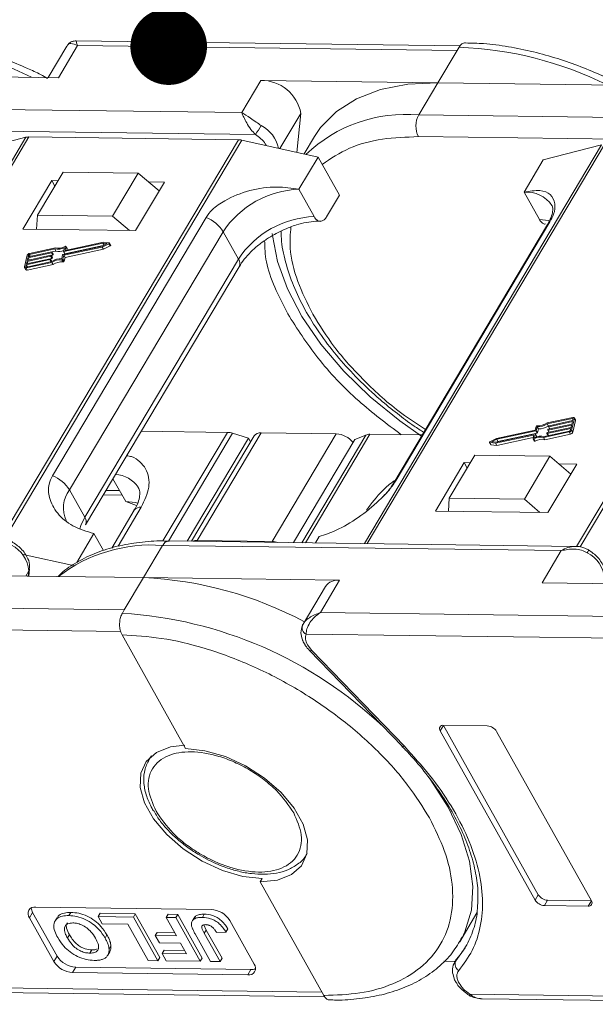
# Model space of a CAD drawing. Header units: millimetres. Extents: x 3117 to 4040, y -135 to 518.
# Tile 36 of 38: x 3836 to 3873, y 332 to 396. Entities that reach past the tile are written whole.
import ezdxf

# ---------------------------------------------------------------- set-up
doc = ezdxf.new("R2010")
doc.units = ezdxf.units.MM
doc.styles.get("Standard").update_dxf_attribs({"font": '仿宋_GB2312.ttf', "width": 0.8})
doc.dimstyles.new('ISO-25.1', dxfattribs={"dimtxt": 6, "dimasz": 5, "dimexe": 3.5, "dimexo": 0.625, "dimgap": 1.5, "dimtad": 1, "dimtoh": 1, "dimdsep": 46, "dimtxsty": 'Standard', "dimcen": 2.5, "dimadec": 0, "dimazin": 0, "dimtfac": 1, "dimtmove": 0, "dimatfit": 3, "dimfxl": 0, "dimarcsym": 0})

msp = doc.modelspace()

# ---------------------------------------------------------------- linework, layer by layer
at = {"color": 7, "linetype": 'Continuous', "lineweight": 15}
for p, q in [((3838.773, 394.388), (3837.555, 392.342)), ((3838.231, 392.333), (3839.484, 394.438)), ((3864.425, 394.402), (3839.371, 394.732)), ((3839.484, 394.438), (3864.24, 394.111)), ((3864.366, 394.322), (3864.24, 394.111)), ((3864.24, 394.111), (3862.988, 392.006)), ((3825.433, 392.502), (3838.231, 392.333)), ((3851.44, 392.159), (3850.187, 390.054)), ((3862.988, 392.006), (3851.44, 392.159)), ((3861.735, 389.902), (3862.988, 392.006)), ((3862.988, 392.006), (3875.786, 391.838)), ((3850.187, 390.054), (3824.18, 390.397)), ((3852.685, 387.709), (3854.05, 390.003)), ((3854.05, 390.003), (3853.79, 387.464)), ((3887.741, 389.559), (3861.735, 389.902)), ((3836.107, 388.447), (3820.636, 362.452)), ((3820.822, 362.449), (3836.308, 388.469)), ((3851.081, 388.628), (3824.162, 388.983)), ((3832.307, 387.461), (3836.107, 388.447)), ((3836.308, 388.469), (3849.968, 388.289)), ((3854.93, 388.488), (3854.259, 387.361)), ((3888.635, 388.132), (3861.716, 388.487)), ((3849.968, 388.289), (3834.479, 362.264)), ((3834.71, 362.241), (3850.197, 388.261)), ((3850.197, 388.261), (3855.166, 387.159)), ((3873.662, 387.951), (3858.19, 361.957)), ((3858.376, 361.954), (3873.863, 387.974)), ((3869.862, 386.966), (3873.662, 387.951)), ((3887.523, 387.794), (3872.033, 361.769)), ((3872.265, 361.745), (3887.752, 387.766)), ((3855.166, 387.159), (3853.913, 385.055)), ((3855.166, 387.159), (3856.562, 384.666)), ((3868.609, 384.861), (3869.862, 386.966)), ((3838.536, 386.177), (3836.866, 383.37)), ((3843.435, 386.112), (3838.536, 386.177)), ((3841.764, 383.306), (3843.435, 386.112)), ((3843.435, 386.112), (3844.798, 384.947)), ((3837.794, 385.621), (3835.915, 382.464)), ((3838.202, 385.615), (3837.794, 385.621)), ((3837.794, 385.621), (3837.993, 385.265)), ((3843.263, 382.367), (3845.142, 385.524)), ((3845.142, 385.524), (3844.107, 385.538)), ((3854.911, 383.273), (3853.913, 385.055)), ((3855.727, 383.262), (3856.562, 384.666)), ((3868.609, 384.861), (3869.606, 383.08)), ((3836.866, 383.37), (3836.811, 382.452)), ((3841.764, 383.306), (3836.866, 383.37)), ((3842.857, 382.372), (3841.764, 383.306)), ((3847.859, 383.22), (3837.837, 366.381)), ((3870.14, 382.762), (3860.117, 365.924)), ((3860.269, 366.086), (3870.291, 382.924)), ((3835.915, 382.464), (3843.263, 382.367)), ((3838.955, 365.453), (3848.978, 382.291)), ((3849.975, 380.51), (3848.978, 382.291)), ((3838.532, 380.802), (3841.086, 381.351)), ((3841.132, 381.541), (3838.577, 380.992)), ((3838.657, 380.85), (3841.16, 381.388)), ((3841.164, 381.608), (3838.677, 381.074)), ((3841.086, 381.351), (3841.408, 381.511)), ((3841.088, 381.292), (3841.526, 381.508)), ((3841.408, 381.511), (3841.132, 381.541)), ((3841.205, 381.41), (3841.132, 381.541)), ((3841.54, 381.567), (3841.164, 381.608)), ((3841.168, 381.149), (3841.606, 381.366)), ((3841.526, 381.508), (3841.606, 381.366)), ((3841.638, 381.414), (3841.558, 381.557)), ((3836.199, 380.752), (3836.017, 379.991)), ((3836.201, 380.421), (3837.738, 380.752)), ((3837.776, 380.91), (3836.239, 380.58)), ((3836.254, 380.643), (3837.791, 380.973)), ((3836.284, 380.77), (3836.254, 380.643)), ((3836.344, 380.663), (3836.284, 380.77)), ((3837.989, 381.166), (3836.334, 380.811)), ((3836.334, 380.811), (3836.409, 380.677)), ((3838.031, 381.235), (3836.349, 380.874)), ((3837.755, 380.74), (3837.748, 380.709)), ((3837.827, 380.566), (3837.748, 380.709)), ((3837.834, 380.605), (3837.754, 380.747)), ((3837.755, 380.746), (3837.855, 380.768)), ((3837.835, 380.598), (3837.755, 380.74)), ((3837.855, 380.768), (3837.776, 380.91)), ((3837.808, 380.962), (3837.801, 380.931)), ((3837.88, 380.788), (3837.801, 380.931)), ((3837.808, 380.968), (3838.069, 381.024)), ((3837.887, 380.827), (3837.808, 380.969)), ((3837.888, 380.82), (3837.808, 380.962)), ((3837.88, 380.788), (3837.888, 380.82)), ((3838.069, 381.024), (3837.989, 381.166)), ((3838.448, 380.537), (3838.507, 380.782)), ((3838.521, 380.507), (3838.58, 380.753)), ((3838.56, 381.004), (3838.619, 381.248)), ((3838.561, 380.997), (3838.64, 380.854)), ((3838.657, 380.85), (3838.577, 380.992)), ((3838.58, 380.753), (3841.088, 381.292)), ((3838.66, 380.61), (3838.58, 380.753)), ((3838.715, 381.314), (3838.66, 381.085)), ((3838.66, 380.61), (3841.168, 381.149)), ((3838.666, 381.074), (3838.66, 381.085)), ((3838.793, 381.186), (3838.713, 381.328)), ((3838.715, 381.314), (3838.795, 381.172)), ((3838.776, 381.095), (3838.795, 381.172)), ((3841.168, 381.149), (3841.088, 381.292)), ((3836.132, 380.136), (3836.102, 380.01)), ((3836.122, 379.924), (3837.803, 380.285)), ((3837.669, 380.467), (3836.132, 380.136)), ((3836.207, 380.002), (3836.132, 380.136)), ((3836.137, 379.987), (3837.792, 380.343)), ((3836.148, 380.2), (3837.685, 380.53)), ((3836.186, 380.358), (3836.148, 380.2)), ((3837.723, 380.688), (3836.186, 380.358)), ((3836.261, 380.224), (3836.186, 380.358)), ((3836.239, 380.58), (3836.201, 380.421)), ((3836.201, 379.781), (3837.883, 380.143)), ((3836.314, 380.446), (3836.239, 380.58)), ((3837.744, 380.333), (3837.669, 380.467)), ((3837.702, 380.519), (3837.694, 380.487)), ((3837.774, 380.345), (3837.694, 380.487)), ((3837.781, 380.383), (3837.701, 380.526)), ((3837.702, 380.524), (3837.802, 380.546)), ((3837.782, 380.376), (3837.702, 380.519)), ((3837.802, 380.546), (3837.723, 380.688)), ((3837.774, 380.345), (3837.782, 380.376)), ((3837.883, 380.143), (3837.803, 380.285)), ((3837.827, 380.566), (3837.835, 380.598)), ((3838.454, 380.466), (3838.534, 380.323)), ((3838.601, 380.365), (3838.521, 380.507)), ((3838.601, 380.365), (3838.66, 380.61)), ((3849.975, 380.51), (3839.953, 363.671)), ((3836.021, 379.95), (3836.101, 379.807)), ((3836.102, 380.01), (3836.114, 379.987)), ((3836.201, 379.781), (3836.122, 379.924)), ((3839.995, 363.171), (3850.018, 380.009)), ((3871.788, 370.182), (3870.106, 369.821)), ((3871.773, 370.119), (3870.118, 369.763)), ((3871.762, 369.906), (3870.225, 369.576)), ((3870.24, 369.639), (3871.777, 369.97)), ((3871.71, 369.354), (3871.893, 370.115)), ((3871.724, 369.748), (3871.762, 369.906)), ((3871.801, 370.069), (3871.773, 370.119)), ((3871.777, 369.97), (3871.808, 370.096)), ((3871.79, 369.212), (3871.972, 369.972)), ((3871.968, 370.014), (3871.888, 370.156)), ((3871.893, 370.115), (3871.972, 369.972)), ((3843.63, 369.277), (3849.261, 369.203)), ((3849.261, 369.203), (3845.048, 362.125)), ((3845.405, 362.112), (3849.592, 369.148)), ((3847.283, 362.158), (3851.459, 369.174)), ((3850.638, 368.831), (3849.592, 369.148)), ((3851.459, 369.174), (3856.357, 369.109)), ((3869.33, 369.353), (3866.821, 368.814)), ((3869.378, 369.304), (3866.823, 368.755)), ((3866.903, 368.612), (3869.458, 369.161)), ((3869.388, 369.598), (3869.33, 369.353)), ((3869.458, 369.161), (3869.378, 369.304)), ((3869.462, 369.569), (3869.403, 369.324)), ((3869.483, 369.182), (3869.403, 369.324)), ((3869.541, 369.427), (3869.462, 369.569)), ((3869.483, 369.182), (3869.541, 369.427)), ((3869.879, 368.87), (3871.56, 369.232)), ((3869.92, 368.94), (3871.575, 369.295)), ((3870.101, 369.144), (3870.109, 369.175)), ((3870.198, 369.621), (3870.118, 369.763)), ((3871.656, 369.463), (3870.119, 369.132)), ((3870.134, 369.196), (3871.671, 369.526)), ((3870.155, 369.365), (3870.162, 369.397)), ((3870.155, 369.359), (3870.234, 369.217)), ((3871.709, 369.685), (3870.172, 369.354)), ((3870.247, 369.22), (3870.172, 369.354)), ((3870.187, 369.418), (3871.724, 369.748)), ((3870.198, 369.621), (3870.218, 369.625)), ((3870.208, 369.587), (3870.215, 369.619)), ((3870.208, 369.58), (3870.287, 369.439)), ((3870.3, 369.442), (3870.225, 369.576)), ((3871.56, 369.232), (3871.64, 369.089)), ((3871.625, 369.336), (3871.656, 369.463)), ((3871.671, 369.526), (3871.709, 369.685)), ((3871.79, 369.212), (3871.71, 369.354)), ((3850.638, 368.831), (3846.637, 362.109)), ((3850.998, 368.973), (3846.911, 362.105)), ((3850.772, 368.592), (3850.638, 368.831)), ((3856.357, 369.109), (3852.181, 362.093)), ((3853.576, 362.018), (3857.577, 368.74)), ((3858.281, 369.033), (3854.101, 362.011)), ((3854.346, 362.007), (3858.555, 369.08)), ((3858.281, 369.033), (3857.577, 368.74)), ((3858.555, 369.08), (3861.969, 369.035)), ((3866.352, 368.549), (3866.432, 368.407)), ((3866.369, 368.539), (3866.745, 368.498)), ((3866.449, 368.397), (3866.369, 368.539)), ((3866.821, 368.814), (3866.383, 368.598)), ((3866.823, 368.755), (3866.501, 368.595)), ((3866.501, 368.595), (3866.778, 368.565)), ((3866.745, 368.498), (3869.232, 369.032)), ((3866.778, 368.565), (3869.332, 369.114)), ((3866.903, 368.612), (3866.823, 368.755)), ((3866.825, 368.355), (3869.213, 368.868)), ((3866.829, 368.576), (3866.903, 368.612)), ((3869.195, 368.792), (3869.25, 369.021)), ((3869.196, 368.778), (3869.276, 368.635)), ((3869.246, 369.007), (3869.232, 369.032)), ((3869.328, 368.634), (3869.249, 368.776)), ((3869.35, 369.102), (3869.291, 368.857)), ((3869.429, 368.967), (3869.349, 369.109)), ((3869.43, 368.96), (3869.35, 369.102)), ((3869.417, 368.908), (3869.43, 368.96)), ((3869.958, 368.728), (3869.879, 368.87)), ((3869.958, 368.728), (3871.64, 369.089)), ((3870.102, 369.137), (3870.181, 368.996)), ((3870.194, 368.998), (3870.119, 369.132)), ((3866.449, 368.397), (3866.825, 368.355)), ((3866.825, 368.355), (3866.745, 368.498)), ((3864.7, 367.235), (3862.821, 364.077)), ((3865.401, 367.721), (3863.73, 364.914)), ((3865.108, 367.229), (3864.7, 367.235)), ((3864.7, 367.235), (3864.899, 366.879)), ((3870.299, 367.656), (3865.401, 367.721)), ((3868.629, 364.85), (3870.299, 367.656)), ((3870.299, 367.656), (3871.662, 366.49)), ((3870.169, 363.981), (3872.048, 367.138)), ((3872.048, 367.138), (3870.887, 367.153)), ((3841.788, 366.183), (3842.622, 364.694)), ((3838.955, 365.453), (3839.953, 363.671)), ((3841.333, 365.418), (3842.223, 365.406)), ((3841.16, 365.127), (3842.388, 365.111)), ((3842.622, 364.694), (3843.33, 364.44)), ((3863.679, 364.066), (3863.73, 364.914)), ((3863.73, 364.914), (3868.629, 364.85)), ((3869.637, 363.988), (3868.629, 364.85)), ((3843.177, 364.126), (3841.712, 361.665)), ((3842.124, 361.786), (3843.637, 364.327)), ((3862.821, 364.077), (3870.169, 363.981)), ((3839.433, 360.726), (3840.551, 362.603)), ((3840.551, 362.603), (3841.17, 361.496)), ((3871.975, 361.775), (3845.443, 362.125)), ((3852.181, 362.093), (3847.283, 362.158)), ((3855.001, 361.999), (3855.246, 362.409)), ((3843.778, 359.733), (3845.031, 361.837)), ((3845.031, 361.837), (3871.038, 361.494)), ((3871.038, 361.494), (3869.785, 359.39)), ((3835.925, 361.246), (3839.298, 360.498)), ((3836.094, 359.834), (3836.303, 360.184)), ((3836.303, 360.184), (3836.266, 359.832)), ((3836.297, 359.831), (3836.347, 360.316)), ((3832.23, 359.885), (3843.778, 359.733)), ((3843.778, 359.733), (3842.526, 357.628)), ((3856.577, 359.564), (3843.778, 359.733)), ((3855.324, 357.459), (3856.577, 359.564)), ((3855.656, 359.162), (3854.193, 356.705)), ((3869.785, 359.39), (3881.333, 359.237)), ((3842.526, 357.628), (3817.769, 357.954)), ((3842.526, 357.628), (3842.4, 357.417)), ((3880.08, 357.133), (3855.324, 357.459)), ((3816.838, 356.552), (3842.295, 356.216)), ((3854.213, 356.737), (3854.117, 356.489)), ((3842.382, 356.003), (3846.53, 348.593)), ((3854.392, 356.057), (3879.85, 355.721)), ((3854.754, 354.986), (3854.479, 355.349)), ((3854.604, 354.989), (3860.649, 348.739)), ((3860.799, 348.735), (3854.754, 354.986)), ((3863.142, 349.753), (3863.35, 350.104)), ((3866.208, 350.066), (3863.35, 350.104)), ((3863.35, 350.104), (3869.533, 339.061)), ((3863.142, 349.753), (3869.324, 338.71)), ((3872.998, 338.661), (3866.815, 349.705)), ((3860.637, 348.734), (3860.778, 348.593)), ((3844.257, 348.072), (3844.141, 347.877)), ((3844.182, 347.942), (3844.308, 348.116)), ((3844.141, 347.877), (3844.182, 347.942)), ((3854.453, 341.74), (3854.404, 341.661)), ((3851.522, 340.111), (3851.396, 339.901)), ((3851.396, 339.901), (3855.545, 332.491)), ((3869.324, 338.71), (3869.533, 339.061)), ((3869.932, 338.348), (3870.141, 338.699)), ((3869.932, 338.348), (3872.789, 338.31)), ((3870.141, 338.699), (3872.998, 338.661)), ((3872.789, 338.31), (3872.998, 338.661)), ((3836.341, 337.553), (3836.55, 337.904)), ((3836.55, 337.904), (3838.145, 335.054)), ((3848.188, 338.104), (3836.758, 338.255)), ((3839.037, 337.908), (3838.911, 337.697)), ((3840.82, 337.636), (3840.946, 337.846)), ((3840.946, 337.846), (3843.248, 337.816)), ((3843.248, 337.816), (3843.123, 337.605)), ((3843.248, 337.816), (3844.844, 334.966)), ((3845.258, 337.577), (3845.384, 337.788)), ((3845.384, 337.788), (3846.012, 337.78)), ((3846.012, 337.78), (3845.886, 337.569)), ((3846.012, 337.78), (3847.607, 334.93)), ((3847.746, 337.793), (3847.62, 337.582)), ((3864.419, 335.998), (3865.535, 337.873)), ((3836.341, 337.553), (3837.936, 334.704)), ((3838.141, 337.558), (3838.016, 337.347)), ((3840.82, 337.636), (3841.086, 337.161)), ((3843.123, 337.605), (3840.82, 337.636)), ((3841.086, 337.161), (3842.761, 337.139)), ((3842.761, 337.139), (3844.091, 334.764)), ((3844.719, 334.756), (3843.123, 337.605)), ((3845.258, 337.577), (3845.933, 336.372)), ((3845.886, 337.569), (3845.258, 337.577)), ((3847.482, 334.719), (3845.886, 337.569)), ((3847.127, 337.614), (3847.001, 337.404)), ((3847.721, 337.095), (3847.872, 336.757)), ((3850.999, 334.531), (3849.403, 337.381)), ((3838.944, 336.449), (3838.819, 336.238)), ((3841.274, 336.232), (3841.399, 336.443)), ((3844.552, 336.39), (3844.677, 336.6)), ((3844.677, 336.6), (3845.814, 336.585)), ((3847.146, 336.507), (3848.152, 334.71)), ((3847.747, 336.547), (3847.872, 336.757)), ((3848.78, 334.702), (3847.747, 336.547)), ((3847.872, 336.757), (3848.905, 334.912)), ((3848.553, 336.591), (3849.161, 336.619)), ((3849.161, 336.619), (3849.286, 336.83)), ((3844.552, 336.39), (3844.818, 335.915)), ((3845.933, 336.372), (3844.552, 336.39)), ((3844.818, 335.915), (3846.199, 335.897)), ((3846.199, 335.897), (3846.588, 335.202)), ((3864.563, 336.255), (3864.419, 335.998)), ((3840.283, 335.249), (3840.408, 335.46)), ((3841.449, 335.12), (3841.574, 335.33)), ((3841.659, 335.72), (3841.533, 335.51)), ((3844.997, 335.223), (3845.122, 335.434)), ((3844.997, 335.223), (3845.263, 334.748)), ((3846.588, 335.202), (3844.997, 335.223)), ((3845.122, 335.434), (3846.468, 335.416)), ((3864.765, 335.602), (3864.148, 334.747)), ((3837.936, 334.704), (3838.145, 335.054)), ((3844.091, 334.764), (3844.719, 334.756)), ((3844.719, 334.756), (3844.844, 334.966)), ((3845.263, 334.748), (3847.482, 334.719)), ((3847.482, 334.719), (3847.607, 334.93)), ((3848.152, 334.71), (3848.78, 334.702)), ((3848.905, 334.912), (3848.78, 334.702)), ((3863.381, 334.721), (3864.115, 334.711)), ((3864.219, 334.885), (3864.08, 334.652)), ((3864.08, 334.652), (3864.148, 334.747)), ((3864.148, 334.747), (3864.277, 334.963)), ((3839.152, 333.98), (3839.36, 334.331)), ((3839.152, 333.98), (3850.581, 333.83)), ((3839.36, 334.331), (3850.79, 334.18)), ((3850.581, 333.83), (3850.79, 334.18)), ((3855.425, 332.705), (3827.521, 333.073)), ((3828.313, 332.769), (3855.609, 332.409)), ((3892.98, 332.21), (3865.076, 332.578)), ((3865.015, 332.507), (3865.016, 332.507)), ((3865.868, 332.274), (3893.164, 331.914))]:
    msp.add_line(p, q, dxfattribs=at)
at = {"color": 7, "linetype": 'Continuous', "lineweight": 15, "flags": 128}
for points in [[(3862.988, 392.006), (3861.025, 391.906), (3859.245, 391.554), (3857.683, 390.958), (3856.372, 390.129), (3855.337, 389.084), (3854.93, 388.488)], [(3870.274, 383.003), (3870.211, 383.017), (3869.606, 383.08)], [(3870.291, 382.924), (3870.204, 382.848), (3870.14, 382.762)], [(3861.919, 368.951), (3860.498, 369.951), (3858.573, 371.52), (3856.845, 373.2), (3855.349, 374.957), (3854.114, 376.756), (3853.165, 378.562), (3852.52, 380.338), (3852.193, 382.05), (3852.182, 382.168)], [(3841.54, 381.567), (3841.55, 381.564), (3841.556, 381.559), (3841.56, 381.552), (3841.559, 381.543), (3841.555, 381.534), (3841.548, 381.524), (3841.538, 381.515), (3841.526, 381.508)], [(3841.606, 381.366), (3841.618, 381.373), (3841.628, 381.382), (3841.635, 381.391), (3841.639, 381.401), (3841.639, 381.409), (3841.638, 381.414)], [(3837.738, 380.752), (3837.742, 380.752), (3837.746, 380.752), (3837.749, 380.752), (3837.752, 380.75), (3837.754, 380.748), (3837.755, 380.746), (3837.755, 380.743), (3837.755, 380.74)], [(3837.791, 380.973), (3837.795, 380.974), (3837.799, 380.974), (3837.802, 380.973), (3837.805, 380.972), (3837.807, 380.97), (3837.808, 380.968), (3837.809, 380.965), (3837.808, 380.962)], [(3838.577, 380.992), (3838.573, 380.992), (3838.569, 380.992), (3838.566, 380.992), (3838.563, 380.994), (3838.561, 380.996), (3838.56, 380.998), (3838.56, 381.001), (3838.56, 381.004)], [(3838.66, 381.085), (3838.66, 381.082), (3838.66, 381.079), (3838.661, 381.077), (3838.663, 381.075), (3838.666, 381.074), (3838.669, 381.073), (3838.673, 381.073), (3838.677, 381.074)], [(3838.661, 381.33), (3838.672, 381.335), (3838.683, 381.337), (3838.693, 381.338), (3838.702, 381.337), (3838.709, 381.334), (3838.713, 381.329), (3838.715, 381.322), (3838.715, 381.314)], [(3838.795, 381.172), (3838.795, 381.179), (3838.793, 381.186)], [(3837.685, 380.53), (3837.689, 380.531), (3837.692, 380.531), (3837.696, 380.53), (3837.698, 380.529), (3837.7, 380.527), (3837.702, 380.524), (3837.702, 380.522), (3837.702, 380.519)], [(3837.771, 380.338), (3837.773, 380.341), (3837.774, 380.345)], [(3836.122, 379.924), (3836.097, 379.92), (3836.075, 379.92), (3836.055, 379.924), (3836.038, 379.932), (3836.026, 379.943), (3836.018, 379.957), (3836.015, 379.973), (3836.017, 379.991)], [(3836.102, 380.01), (3836.101, 380.004), (3836.102, 379.998), (3836.105, 379.993), (3836.109, 379.99), (3836.114, 379.987), (3836.121, 379.986), (3836.129, 379.986), (3836.137, 379.987)], [(3871.808, 370.096), (3871.808, 370.102), (3871.807, 370.108), (3871.805, 370.112), (3871.801, 370.116), (3871.795, 370.119), (3871.789, 370.12), (3871.781, 370.12), (3871.773, 370.119)], [(3871.788, 370.182), (3871.813, 370.186), (3871.835, 370.186), (3871.855, 370.181), (3871.871, 370.174), (3871.884, 370.163), (3871.892, 370.149), (3871.895, 370.133), (3871.893, 370.115)], [(3870.172, 369.354), (3870.168, 369.354), (3870.164, 369.354), (3870.161, 369.354), (3870.158, 369.356), (3870.156, 369.357), (3870.155, 369.36), (3870.154, 369.362), (3870.155, 369.365)], [(3870.225, 369.576), (3870.221, 369.575), (3870.217, 369.575), (3870.214, 369.576), (3870.211, 369.577), (3870.209, 369.579), (3870.208, 369.582), (3870.207, 369.584), (3870.208, 369.587)], [(3866.369, 368.539), (3866.36, 368.542), (3866.353, 368.547), (3866.35, 368.554), (3866.35, 368.563), (3866.354, 368.572), (3866.362, 368.582), (3866.371, 368.59), (3866.383, 368.598)], [(3869.249, 368.776), (3869.238, 368.771), (3869.227, 368.769), (3869.217, 368.768), (3869.208, 368.769), (3869.201, 368.772), (3869.196, 368.777), (3869.194, 368.784), (3869.195, 368.792)], [(3869.25, 369.021), (3869.25, 369.024), (3869.25, 369.026), (3869.248, 369.029), (3869.246, 369.031), (3869.244, 369.032), (3869.24, 369.033), (3869.236, 369.033), (3869.232, 369.032)], [(3869.276, 368.635), (3869.276, 368.635), (3869.281, 368.63), (3869.288, 368.627), (3869.297, 368.625), (3869.307, 368.626), (3869.318, 368.629), (3869.328, 368.634)], [(3869.332, 369.114), (3869.336, 369.114), (3869.34, 369.114), (3869.344, 369.114), (3869.346, 369.112), (3869.348, 369.11), (3869.35, 369.108), (3869.35, 369.105), (3869.35, 369.102)], [(3870.119, 369.132), (3870.115, 369.132), (3870.111, 369.132), (3870.108, 369.133), (3870.105, 369.134), (3870.103, 369.136), (3870.102, 369.138), (3870.101, 369.141), (3870.101, 369.144)], [(3843.409, 364.588), (3843.227, 364.632), (3842.622, 364.694)], [(3839.953, 363.671), (3839.689, 363.123), (3839.624, 362.917)], [(3872.729, 361.354), (3872.767, 361.418), (3872.796, 361.471), (3872.817, 361.51), (3872.827, 361.534), (3872.827, 361.542), (3872.826, 361.542)], [(3836.347, 360.316), (3836.335, 360.256), (3836.303, 360.184)], [(3854.604, 354.989), (3854.614, 354.98), (3854.649, 354.968), (3854.697, 354.97), (3854.754, 354.986)], [(3851.522, 340.111), (3850.259, 340.253), (3848.929, 340.64), (3847.607, 341.248), (3846.372, 342.043), (3845.295, 342.978), (3844.438, 343.999), (3843.851, 345.047), (3843.569, 346.06), (3843.608, 346.981), (3843.965, 347.754), (3844.62, 348.336), (3845.534, 348.693), (3846.487, 348.804)], [(3860.649, 348.739), (3860.659, 348.73), (3860.694, 348.718), (3860.741, 348.72), (3860.799, 348.735)], [(3846.53, 348.593), (3847.792, 348.451), (3849.123, 348.065), (3850.444, 347.457), (3851.679, 346.662), (3852.757, 345.727), (3853.614, 344.706), (3854.2, 343.658), (3854.482, 342.645), (3854.444, 341.724), (3854.087, 340.95), (3853.432, 340.368), (3852.517, 340.012), (3851.396, 339.901)], [(3862.354, 346.775), (3862.529, 346.537), (3863.668, 344.76), (3864.516, 342.988), (3865.056, 341.255), (3865.276, 339.598), (3865.174, 338.049), (3864.749, 336.641), (3864.563, 336.255)]]:
    msp.add_lwpolyline(points, dxfattribs=at)
at = {"color": 7, "linetype": 'Continuous', "lineweight": 15}
for centre, radius, start, end in [((3825.872, 370.915), 23.921, 63.68222, 87.74889), ((3863.426, 370.42), 23.921, 63.68222, 87.74889), ((3851.459, 389.524), 2.635, 10.46334, 90.43159), ((3860.868, 380.572), 9.369, 84.68884, 133.81237), ((3863.09, 389.176), 1.537, 151.84726, 206.63631), ((3843.975, 393.666), 8.711, 324.66196, 329.24799), ((3850.427, 387.256), 2.212, 12.3939, 62.13915), ((3836.291, 387.707), 0.762, 88.71486, 103.94659), ((3849.946, 387.157), 1.132, 77.19266, 88.88778), ((3854.112, 378.91), 6.148, 91.85146, 146.63211), ((3868.779, 382.856), 2.012, 34.97651, 94.86365), ((3855.109, 377.128), 6.148, 91.85146, 146.63211), ((3847.025, 381.078), 2.299, 31.86296, 68.72336), ((3836.385, 380.678), 0.199, 100.13345, 158.28269), ((3836.346, 380.745), 0.0664, 100.13345, 158.28269), ((3837.717, 380.721), 0.0332, 280.13345, 338.28269), ((3837.77, 380.943), 0.0332, 280.13345, 338.28269), ((3837.85, 380.8), 0.0332, 280.13345, 338.28269), ((3837.879, 380.822), 0.00928, 343.83362, 27.82236), ((3838.193, 382.062), 0.918, 257.21693, 297.64361), ((3838.233, 382.035), 0.825, 255.81963, 301.24295), ((3838.269, 381.865), 0.864, 256.65483, 290.57082), ((3838.538, 380.77), 0.0332, 100.13345, 158.28269), ((3838.652, 380.863), 0.0147, 219.38216, 291.31431), ((3837.663, 380.499), 0.0332, 280.13345, 338.28269), ((3837.773, 380.379), 0.00928, 343.83362, 27.82236), ((3838.43, 379.392), 1.145, 89.11156, 123.86502), ((3837.796, 380.579), 0.0332, 280.13345, 338.28269), ((3838.374, 379.491), 0.978, 85.32254, 125.72777), ((3837.826, 380.601), 0.00928, 343.83362, 27.82236), ((3838.454, 379.349), 0.978, 85.32254, 125.72777), ((3838.459, 380.532), 0.0666, 265.08198, 338.22439), ((3838.539, 380.39), 0.0666, 265.08198, 338.22439), ((3849.589, 380.225), 0.48, 333.29814, 36.49761), ((3836.169, 379.863), 0.0882, 219.38216, 291.31431), ((3869.536, 370.615), 0.978, 265.32254, 305.72777), ((3871.919, 369.988), 0.0557, 343.83362, 27.82236), ((3849.231, 367.994), 1.21, 72.60466, 88.58202), ((3851.403, 368.674), 0.503, 83.62421, 143.5489), ((3869.372, 369.336), 0.0332, 280.13345, 338.28269), ((3869.45, 369.574), 0.0666, 85.08198, 158.22439), ((3869.452, 369.194), 0.0332, 280.13345, 338.28269), ((3869.479, 370.714), 1.145, 269.11156, 303.86502), ((3869.559, 370.572), 1.145, 269.11156, 303.86502), ((3870.14, 369.163), 0.0332, 100.13345, 158.28269), ((3870.193, 369.385), 0.0332, 100.13345, 158.28269), ((3870.246, 369.607), 0.0332, 100.13345, 158.28269), ((3871.525, 369.428), 0.199, 280.13345, 338.28269), ((3871.564, 369.361), 0.0664, 280.13345, 338.28269), ((3871.605, 369.286), 0.199, 280.13345, 338.28269), ((3856.265, 367.563), 1.549, 39.39998, 86.5962), ((3858.532, 368.389), 0.692, 88.08646, 111.31749), ((3869.676, 368.071), 0.825, 75.81963, 121.24295), ((3869.717, 368.044), 0.918, 77.21693, 117.64361), ((3869.756, 367.928), 0.825, 75.81963, 121.24295), ((3869.421, 368.962), 0.00928, 343.83362, 27.82236), ((3866.449, 368.418), 0.0209, 212.10887, 269.29606), ((3837.003, 364.239), 2.299, 31.86296, 68.72336), ((3841.87, 364.554), 1.903, 34.29758, 87.55752), ((3860.564, 365.657), 0.521, 124.53354, 150.01461), ((3840.528, 364.265), 1.971, 142.93475, 204.26513), ((3843.581, 363.827), 0.503, 83.62421, 143.5489), ((3839.536, 363.383), 0.506, 336.16518, 34.75455), ((3845.487, 361.624), 0.503, 94.93467, 154.85936), ((3847.252, 361.515), 0.644, 87.24327, 113.70942), ((3852.142, 360.826), 1.268, 71.90738, 88.22848), ((3834.249, 360.008), 2.062, 4.91796, 63.30134), ((3844.3, 351.884), 9.98, 85.79631, 127.46323), ((3871.803, 359.512), 2.062, 4.91796, 63.30134), ((3842.702, 335.177), 24.579, 61.88911, 87.49099), ((3856.449, 358.601), 0.971, 82.44401, 144.7291), ((3840.713, 330.285), 27.185, 46.54173, 86.44117), ((3854.568, 356.465), 0.444, 155.44234, 246.7351), ((3863.313, 349.889), 0.218, 80.0385, 218.45582), ((3866.163, 349.299), 0.768, 31.84726, 86.63631), ((3870.186, 339.466), 0.768, 211.84726, 266.63631), ((3869.977, 339.115), 0.768, 211.84726, 266.63631), ((3872.827, 338.526), 0.218, 260.0385, 38.45582), ((3836.683, 337.825), 0.437, 80.0385, 218.45582), ((3837.094, 338.236), 0.637, 183.53369, 211.34635), ((3848.098, 336.57), 1.537, 31.84726, 86.63631), ((3839.242, 335.514), 1.537, 211.84726, 266.63631), ((3839.451, 335.865), 1.537, 211.84726, 266.63631), ((3850.657, 334.26), 0.437, 260.0385, 38.45582), ((3864.597, 334.544), 0.492, 155.65034, 240.17569), ((3850.822, 334.817), 0.637, 267.14035, 294.94614), ((3864.891, 332.674), 0.209, 306.81124, 332.44808)]:
    msp.add_arc(centre, radius, start, end, dxfattribs=at)
for points, knots in [([(3837.523, 392.289), (3837.373, 392.372), (3836.941, 392.611), (3836.013, 393.03), (3834.74, 393.568), (3833.218, 394.096), (3831.639, 394.54), (3830.02, 394.867), (3828.533, 395.065), (3827.623, 395.083), (3827.23, 395.09)], [0, 0, 0, 0, 0.0445325, 0.1283306, 0.2667352, 0.4092126, 0.5608048, 0.7175824, 0.8780612, 1, 1, 1, 1]), ([(3839.484, 394.438), (3839.325, 394.5), (3839.078, 394.597), (3838.857, 394.518), (3838.778, 394.388), (3838.742, 394.329)], [0, 0, 0, 0, 0.498413, 0.772928, 1, 1, 1, 1]), ([(3839.368, 394.732), (3839.296, 394.727), (3839.171, 394.718), (3838.963, 394.619), (3838.869, 394.509), (3838.817, 394.449)], [0, 0, 0, 0, 0.389383, 0.666862, 1, 1, 1, 1]), ([(3839.37, 394.725), (3839.37, 394.727), (3839.368, 394.754), (3839.395, 394.661), (3839.454, 394.512), (3839.484, 394.438)], [0, 0, 0, 0, 0.044563, 0.521846, 1, 1, 1, 1]), ([(3864.785, 394.597), (3864.739, 394.598), (3864.628, 394.599), (3864.481, 394.49), (3864.398, 394.369), (3864.366, 394.322)], [0, 0, 0, 0, 0.29921, 0.721934, 1, 1, 1, 1]), ([(3875.078, 391.793), (3874.928, 391.877), (3874.495, 392.116), (3873.567, 392.535), (3872.294, 393.072), (3870.773, 393.601), (3869.193, 394.044), (3867.574, 394.372), (3866.087, 394.57), (3865.178, 394.587), (3864.785, 394.595)], [0, 0, 0, 0, 0.044532, 0.128331, 0.266735, 0.409213, 0.560805, 0.717582, 0.878061, 1, 1, 1, 1]), ([(3850.187, 390.054), (3850.371, 389.947), (3850.656, 389.782), (3851.106, 389.452), (3851.35, 389.287), (3851.461, 389.212)], [0, 0, 0, 0, 0.498413, 0.772928, 1, 1, 1, 1]), ([(3851.081, 388.628), (3850.979, 388.737), (3850.761, 388.968), (3850.508, 389.379), (3850.308, 389.765), (3850.227, 389.957), (3850.187, 390.054)], [0, 0, 0, 0, 0.2343503, 0.4981953, 0.748869, 1, 1, 1, 1]), ([(3851.778, 387.91), (3851.761, 387.947), (3851.693, 388.098), (3851.454, 388.358), (3851.203, 388.539), (3851.081, 388.628)], [0, 0, 0, 0, 0.142722, 0.582056, 1, 1, 1, 1]), ([(3861.716, 388.487), (3860.918, 388.459), (3859.273, 388.4), (3857.107, 387.803), (3855.998, 387.057), (3855.435, 386.679)], [0, 0, 0, 0, 0.3171537, 0.6533048, 1, 1, 1, 1]), ([(3853.913, 385.055), (3853.444, 385.125), (3852.417, 385.28), (3850.699, 385.036), (3849.252, 384.464), (3848.294, 383.809), (3847.986, 383.392), (3847.859, 383.22)], [0, 0, 0, 0, 0.219162, 0.4791659, 0.7354888, 0.890617, 1, 1, 1, 1]), ([(3870.291, 382.924), (3870.38, 383.097), (3870.611, 383.547), (3870.661, 384.202), (3870.381, 384.761), (3869.689, 385.05), (3868.972, 384.924), (3868.609, 384.861)], [0, 0, 0, 0, 0.109672, 0.284648, 0.519248, 0.75632, 1, 1, 1, 1]), ([(3870.423, 384.008), (3870.429, 383.999), (3870.465, 383.954), (3870.487, 383.848), (3870.474, 383.547), (3870.366, 383.169), (3870.197, 382.878), (3870.127, 382.759)], [0, 0, 0, 0, 0.067894, 0.345531, 0.591839, 0.832441, 1, 1, 1, 1]), ([(3855.727, 383.262), (3855.676, 383.191), (3855.573, 383.049), (3855.379, 382.962), (3855.184, 382.984), (3855.021, 383.1), (3854.942, 383.224), (3854.911, 383.273)], [0, 0, 0, 0, 0.214694, 0.429388, 0.644082, 0.858775, 1, 1, 1, 1]), ([(3852.319, 382.113), (3852.657, 382.285), (3853.132, 382.525), (3853.839, 382.763), (3854.412, 382.903), (3854.942, 382.977), (3855.213, 382.968), (3855.306, 382.964)], [0, 0, 0, 0, 0.329174, 0.461516, 0.675703, 0.889596, 1, 1, 1, 1]), ([(3869.606, 383.08), (3869.655, 383.009), (3869.754, 382.867), (3869.9, 382.779), (3869.983, 382.79), (3870.001, 382.793)], [0, 0, 0, 0, 0.4389656, 0.8779311, 1, 1, 1, 1]), ([(3850.033, 380.011), (3850.131, 380.17), (3850.327, 380.489), (3850.755, 380.955), (3851.245, 381.397), (3851.762, 381.784), (3852.146, 382.011), (3852.319, 382.113)], [0, 0, 0, 0, 0.2142216, 0.4301579, 0.6113, 0.8252845, 1, 1, 1, 1]), ([(3852.765, 382.321), (3852.769, 382.1), (3852.782, 381.388), (3853.073, 380.132), (3853.612, 378.583), (3854.386, 377.035), (3855.353, 375.518), (3856.486, 374.06), (3857.773, 372.662), (3859.067, 371.453), (3860.307, 370.444), (3861.256, 369.722), (3861.855, 369.341), (3862.07, 369.205)], [0, 0, 0, 0, 0.050224, 0.1621866, 0.2737079, 0.3844021, 0.493824, 0.6013649, 0.7053809, 0.8118659, 0.8889404, 0.9601856, 1, 1, 1, 1]), ([(3853.397, 382.608), (3853.359, 382.154), (3853.267, 381.043), (3853.744, 379.097), (3854.473, 377.624), (3854.827, 376.909)], [0, 0, 0, 0, 0.262022, 0.641741, 1, 1, 1, 1]), ([(3853.194, 376.931), (3852.598, 378.094), (3851.744, 379.762), (3851.696, 381.255), (3851.681, 381.706)], [0, 0, 0, 0, 0.697381, 1, 1, 1, 1]), ([(3860.595, 369.054), (3859.644, 369.771), (3857.6, 371.311), (3855.041, 374.024), (3853.805, 375.97), (3853.194, 376.931)], [0, 0, 0, 0, 0.3058402, 0.6572193, 1, 1, 1, 1]), ([(3854.827, 376.909), (3855.272, 376.191), (3856.187, 374.711), (3858.172, 372.521), (3860.195, 370.685), (3861.653, 369.734), (3862.181, 369.39)], [0, 0, 0, 0, 0.263846, 0.543497, 0.834774, 1, 1, 1, 1]), ([(3843.637, 364.327), (3843.845, 364.77), (3844.166, 365.45), (3844.142, 366.272), (3843.953, 366.844), (3843.557, 367.294), (3843.153, 367.613), (3842.792, 367.669), (3842.682, 367.685)], [0, 0, 0, 0, 0.2932818, 0.4511605, 0.6123897, 0.7736188, 0.9314975, 1, 1, 1, 1]), ([(3837.837, 366.381), (3837.753, 366.199), (3837.536, 365.725), (3837.61, 364.85), (3838.112, 363.892), (3839.119, 363.043), (3840.069, 362.751), (3840.551, 362.603)], [0, 0, 0, 0, 0.109672, 0.284648, 0.519248, 0.75632, 1, 1, 1, 1]), ([(3855.246, 362.409), (3855.609, 362.529), (3856.404, 362.789), (3857.795, 363.617), (3859.012, 364.6), (3859.852, 365.465), (3860.147, 365.904), (3860.269, 366.086)], [0, 0, 0, 0, 0.219162, 0.4791659, 0.7354888, 0.890617, 1, 1, 1, 1]), ([(3860.219, 366.095), (3860.193, 366.078), (3859.884, 365.882), (3859.146, 365.241), (3858.653, 364.57), (3858.332, 364.134)], [0, 0, 0, 0, 0.03162, 0.370494, 1, 1, 1, 1]), ([(3843.428, 365.616), (3843.457, 365.572), (3843.53, 365.46), (3843.557, 365.188), (3843.477, 364.764), (3843.348, 364.396), (3843.194, 364.171), (3843.161, 364.124)], [0, 0, 0, 0, 0.169767, 0.442992, 0.691877, 0.935537, 1, 1, 1, 1]), ([(3860.105, 365.92), (3860.081, 365.875), (3859.964, 365.654), (3859.712, 365.33), (3859.449, 365.07), (3859.379, 365.001)], [0, 0, 0, 0, 0.156523, 0.775539, 1, 1, 1, 1]), ([(3836.324, 360.321), (3836.335, 360.365), (3836.39, 360.576), (3836.271, 360.924), (3836.059, 361.314), (3835.729, 361.715), (3835.397, 361.945), (3835.188, 362.089)], [0, 0, 0, 0, 0.068968, 0.327334, 0.506759, 0.690615, 1, 1, 1, 1]), ([(3845.45, 362.111), (3845.316, 362.117), (3844.644, 362.147), (3843.502, 362.049), (3842.047, 361.804), (3840.691, 361.384), (3839.468, 360.782), (3838.632, 360.25), (3838.275, 359.87), (3838.214, 359.806)], [0, 0, 0, 0, 0.044645, 0.223861, 0.404957, 0.587908, 0.773111, 0.961531, 1, 1, 1, 1]), ([(3871.038, 361.494), (3871.181, 361.572), (3871.466, 361.727), (3871.777, 361.759), (3871.933, 361.775)], [0, 0, 0, 0, 0.500456, 1, 1, 1, 1]), ([(3872.729, 361.354), (3872.611, 361.415), (3872.348, 361.549), (3871.755, 361.639), (3871.319, 361.551), (3871.038, 361.494)], [0, 0, 0, 0, 0.227063, 0.501587, 1, 1, 1, 1]), ([(3872.828, 361.54), (3872.658, 361.622), (3872.386, 361.753), (3872.089, 361.769), (3871.977, 361.775)], [0, 0, 0, 0, 0.623477, 1, 1, 1, 1]), ([(3873.878, 359.825), (3873.89, 359.87), (3873.944, 360.081), (3873.825, 360.429), (3873.614, 360.819), (3873.283, 361.219), (3872.951, 361.45), (3872.743, 361.594)], [0, 0, 0, 0, 0.068968, 0.327334, 0.506759, 0.690615, 1, 1, 1, 1]), ([(3842.4, 357.417), (3842.358, 357.331), (3842.273, 357.157), (3842.216, 356.824), (3842.223, 356.484), (3842.285, 356.2), (3842.354, 356.059), (3842.382, 356.003)], [0, 0, 0, 0, 0.214694, 0.429388, 0.644082, 0.858775, 1, 1, 1, 1]), ([(3854.164, 356.649), (3854.208, 356.722), (3854.305, 356.882), (3854.67, 357.202), (3855.067, 357.358), (3855.324, 357.459)], [0, 0, 0, 0, 0.227063, 0.501587, 1, 1, 1, 1]), ([(3855.324, 357.459), (3855.191, 357.365), (3854.927, 357.177), (3854.62, 356.798), (3854.418, 356.393), (3854.401, 356.164), (3854.392, 356.057)], [0, 0, 0, 0, 0.251131, 0.501805, 0.765641, 1, 1, 1, 1]), ([(3854.151, 356.619), (3854.099, 356.462), (3853.999, 356.157), (3854.103, 355.84), (3854.153, 355.687)], [0, 0, 0, 0, 0.516064, 1, 1, 1, 1]), ([(3842.382, 356.003), (3843.225, 355.954), (3844.961, 355.853), (3847.838, 355.166), (3850.859, 354.05), (3853.869, 352.492), (3856.673, 350.59), (3859.096, 348.466), (3861.072, 346.265), (3861.989, 344.787), (3862.434, 344.07)], [0, 0, 0, 0, 0.116516, 0.2400113, 0.3686408, 0.5, 0.6313592, 0.7599887, 0.883484, 1, 1, 1, 1]), ([(3854.153, 355.687), (3854.157, 355.668), (3854.181, 355.549), (3854.258, 355.44), (3854.322, 355.349)], [0, 0, 0, 0, 0.163984, 1, 1, 1, 1]), ([(3854.322, 355.349), (3854.333, 355.329), (3854.402, 355.201), (3854.512, 355.087), (3854.606, 354.99)], [0, 0, 0, 0, 0.153528, 1, 1, 1, 1]), ([(3864.352, 334.117), (3864.666, 334.541), (3865.307, 335.404), (3865.818, 336.988), (3865.964, 338.773), (3865.684, 340.727), (3864.991, 342.774), (3863.911, 344.835), (3862.526, 346.845), (3861.368, 348.113), (3860.799, 348.735)], [0, 0, 0, 0, 0.11979, 0.243937, 0.371168, 0.5, 0.628832, 0.756063, 0.88021, 1, 1, 1, 1]), ([(3844.598, 344.517), (3844.382, 345.009), (3844.05, 345.766), (3844.099, 346.671), (3844.328, 347.291), (3844.762, 347.79), (3845.542, 348.25), (3846.842, 348.471), (3848.41, 348.212), (3849.72, 347.725), (3850.725, 347.206), (3851.655, 346.572), (3852.726, 345.652), (3853.243, 344.892), (3853.579, 344.398)], [0, 0, 0, 0, 0.119728, 0.18418, 0.25, 0.31582, 0.380272, 0.5, 0.619728, 0.68418, 0.75, 0.81582, 0.880272, 1, 1, 1, 1]), ([(3860.778, 348.593), (3860.846, 348.525), (3861.323, 348.049), (3862.103, 347.117), (3863.095, 345.805), (3863.938, 344.459), (3864.626, 343.106), (3865.145, 341.763), (3865.477, 340.449), (3865.632, 339.289), (3865.587, 338.61), (3865.568, 338.326)], [0, 0, 0, 0, 0.020187, 0.141378, 0.265187, 0.390713, 0.517451, 0.645243, 0.774285, 0.905255, 1, 1, 1, 1]), ([(3844.199, 347.945), (3844.077, 347.723), (3843.824, 347.262), (3843.77, 346.435), (3843.91, 345.601), (3844.164, 345.053), (3844.283, 344.797)], [0, 0, 0, 0, 0.247399, 0.513174, 0.771653, 1, 1, 1, 1]), ([(3844.283, 344.797), (3844.289, 344.78), (3844.33, 344.679), (3844.404, 344.58), (3844.466, 344.497)], [0, 0, 0, 0, 0.164732, 1, 1, 1, 1]), ([(3844.466, 344.497), (3844.601, 344.273), (3844.878, 343.814), (3845.429, 343.201), (3846.03, 342.633), (3846.675, 342.118), (3847.168, 341.807), (3847.417, 341.65)], [0, 0, 0, 0, 0.208868, 0.428909, 0.601569, 0.798491, 1, 1, 1, 1]), ([(3853.579, 344.398), (3853.795, 343.906), (3854.127, 343.149), (3854.078, 342.244), (3853.849, 341.625), (3853.415, 341.125), (3852.634, 340.666), (3851.335, 340.444), (3849.767, 340.703), (3848.457, 341.191), (3847.452, 341.709), (3846.522, 342.344), (3845.451, 343.264), (3844.934, 344.023), (3844.598, 344.517)], [0, 0, 0, 0, 0.119728, 0.18418, 0.25, 0.31582, 0.380272, 0.5, 0.619728, 0.68418, 0.75, 0.81582, 0.880272, 1, 1, 1, 1]), ([(3862.434, 344.07), (3862.792, 343.353), (3863.528, 341.877), (3864.006, 339.696), (3863.942, 337.606), (3863.242, 335.749), (3861.945, 334.248), (3860.138, 333.196), (3857.993, 332.575), (3856.345, 332.518), (3855.545, 332.491)], [0, 0, 0, 0, 0.116516, 0.240011, 0.368641, 0.5, 0.631359, 0.759989, 0.883484, 1, 1, 1, 1]), ([(3847.417, 341.65), (3847.826, 341.427), (3848.399, 341.115), (3849.271, 340.784), (3850.002, 340.567), (3850.845, 340.415), (3851.677, 340.37), (3852.476, 340.449), (3853.221, 340.663), (3853.859, 341.045), (3854.269, 341.387), (3854.379, 341.635), (3854.387, 341.654)], [0, 0, 0, 0, 0.15333, 0.21491, 0.3157, 0.417944, 0.525586, 0.636129, 0.749419, 0.866255, 0.989699, 1, 1, 1, 1]), ([(3838.183, 336.26), (3838.11, 336.403), (3837.964, 336.691), (3837.902, 337.116), (3838.044, 337.455), (3838.373, 337.653), (3838.691, 337.696), (3838.878, 337.697), (3838.911, 337.697)], [0, 0, 0, 0, 0.191632, 0.384748, 0.597539, 0.779434, 0.95988, 1, 1, 1, 1]), ([(3838.166, 337.544), (3838.18, 337.583), (3838.229, 337.728), (3838.507, 337.858), (3838.816, 337.906), (3839.003, 337.908), (3839.037, 337.908)], [0, 0, 0, 0, 0.142638, 0.530129, 0.914533, 1, 1, 1, 1]), ([(3838.911, 337.697), (3839.081, 337.686), (3839.422, 337.664), (3839.98, 337.473), (3840.487, 337.166), (3840.952, 336.742), (3841.155, 336.42), (3841.274, 336.232)], [0, 0, 0, 0, 0.192376, 0.386627, 0.570921, 0.749918, 1, 1, 1, 1]), ([(3839.037, 337.908), (3839.206, 337.897), (3839.548, 337.875), (3840.105, 337.683), (3840.612, 337.377), (3841.078, 336.953), (3841.281, 336.631), (3841.399, 336.443)], [0, 0, 0, 0, 0.192376, 0.386627, 0.570921, 0.749918, 1, 1, 1, 1]), ([(3847.14, 337.605), (3847.158, 337.631), (3847.215, 337.716), (3847.432, 337.781), (3847.637, 337.789), (3847.746, 337.793)], [0, 0, 0, 0, 0.168914, 0.56305, 1, 1, 1, 1]), ([(3847.746, 337.793), (3847.921, 337.779), (3848.193, 337.757), (3848.588, 337.578), (3848.892, 337.358), (3849.125, 337.096), (3849.238, 336.91), (3849.286, 336.83)], [0, 0, 0, 0, 0.294754, 0.457598, 0.620446, 0.836095, 1, 1, 1, 1]), ([(3865.568, 338.326), (3865.565, 338.204), (3865.554, 337.655), (3865.313, 336.752), (3864.877, 335.677), (3864.388, 335.083), (3864.161, 334.807)], [0, 0, 0, 0, 0.086624, 0.393105, 0.718747, 1, 1, 1, 1]), ([(3839.179, 337.222), (3839.061, 337.213), (3838.835, 337.196), (3838.654, 337.024), (3838.602, 336.781), (3838.677, 336.509), (3838.777, 336.317), (3838.819, 336.238)], [0, 0, 0, 0, 0.223014, 0.426715, 0.599743, 0.8345, 1, 1, 1, 1]), ([(3838.944, 336.449), (3838.873, 336.592), (3838.758, 336.826), (3838.728, 337.096), (3838.794, 337.187), (3838.817, 337.218)], [0, 0, 0, 0, 0.510506, 0.835715, 1, 1, 1, 1]), ([(3840.656, 336.222), (3840.566, 336.367), (3840.419, 336.604), (3840.087, 336.909), (3839.751, 337.103), (3839.432, 337.207), (3839.254, 337.218), (3839.179, 337.222)], [0, 0, 0, 0, 0.300079, 0.491507, 0.683928, 0.866896, 1, 1, 1, 1]), ([(3846.914, 337.048), (3846.911, 337.132), (3846.904, 337.302), (3847.054, 337.478), (3847.302, 337.574), (3847.511, 337.579), (3847.62, 337.582)], [0, 0, 0, 0, 0.249405, 0.499779, 0.737005, 1, 1, 1, 1]), ([(3847.146, 336.507), (3847.126, 336.543), (3847.087, 336.614), (3847.037, 336.712), (3846.995, 336.803), (3846.962, 336.885), (3846.931, 336.968), (3846.92, 337.021), (3846.914, 337.048)], [0, 0, 0, 0, 0.195253, 0.390637, 0.541833, 0.693381, 0.846202, 1, 1, 1, 1]), ([(3847.846, 337.108), (3847.792, 337.106), (3847.704, 337.103), (3847.614, 337.059), (3847.573, 336.992), (3847.599, 336.818), (3847.682, 336.665), (3847.747, 336.547)], [0, 0, 0, 0, 0.18477, 0.299721, 0.415218, 0.548197, 1, 1, 1, 1]), ([(3847.62, 337.582), (3847.795, 337.568), (3848.067, 337.546), (3848.462, 337.368), (3848.767, 337.148), (3849, 336.886), (3849.112, 336.7), (3849.161, 336.619)], [0, 0, 0, 0, 0.294754, 0.457598, 0.620446, 0.836095, 1, 1, 1, 1]), ([(3848.27, 336.947), (3848.245, 336.965), (3848.195, 337.002), (3848.114, 337.047), (3848.032, 337.079), (3847.961, 337.097), (3847.898, 337.106), (3847.863, 337.107), (3847.846, 337.108)], [0, 0, 0, 0, 0.189934, 0.385839, 0.560405, 0.742121, 0.870181, 1, 1, 1, 1]), ([(3840.408, 335.46), (3840.268, 335.472), (3840.03, 335.494), (3839.671, 335.659), (3839.365, 335.878), (3839.121, 336.155), (3839, 336.355), (3838.944, 336.449)], [0, 0, 0, 0, 0.243708, 0.411455, 0.579081, 0.803429, 1, 1, 1, 1]), ([(3841.399, 336.443), (3841.419, 336.407), (3841.458, 336.336), (3841.509, 336.229), (3841.557, 336.123), (3841.601, 336.002), (3841.643, 335.865), (3841.653, 335.769), (3841.659, 335.72)], [0, 0, 0, 0, 0.144333, 0.288896, 0.43326, 0.578073, 0.787796, 1, 1, 1, 1]), ([(3848.553, 336.591), (3848.542, 336.609), (3848.521, 336.644), (3848.485, 336.698), (3848.448, 336.751), (3848.402, 336.811), (3848.347, 336.878), (3848.296, 336.923), (3848.27, 336.947)], [0, 0, 0, 0, 0.146273, 0.292648, 0.438947, 0.585584, 0.790322, 1, 1, 1, 1]), ([(3840.557, 334.774), (3840.387, 334.785), (3840.046, 334.807), (3839.488, 335.004), (3838.976, 335.312), (3838.507, 335.743), (3838.302, 336.071), (3838.183, 336.26)], [0, 0, 0, 0, 0.190951, 0.383806, 0.567202, 0.749158, 1, 1, 1, 1]), ([(3838.819, 336.238), (3838.908, 336.094), (3839.051, 335.861), (3839.37, 335.56), (3839.687, 335.374), (3840.006, 335.267), (3840.192, 335.255), (3840.283, 335.249)], [0, 0, 0, 0, 0.30115, 0.485556, 0.671153, 0.838464, 1, 1, 1, 1]), ([(3840.283, 335.249), (3840.394, 335.256), (3840.594, 335.267), (3840.782, 335.4), (3840.869, 335.596), (3840.829, 335.882), (3840.718, 336.101), (3840.656, 336.222)], [0, 0, 0, 0, 0.206921, 0.375523, 0.544118, 0.748218, 1, 1, 1, 1]), ([(3841.274, 336.232), (3841.293, 336.197), (3841.333, 336.125), (3841.384, 336.019), (3841.432, 335.912), (3841.476, 335.791), (3841.517, 335.655), (3841.528, 335.558), (3841.533, 335.51)], [0, 0, 0, 0, 0.144333, 0.288896, 0.43326, 0.578073, 0.787796, 1, 1, 1, 1]), ([(3855.942, 332.207), (3856.076, 332.201), (3856.748, 332.171), (3857.89, 332.269), (3859.346, 332.513), (3860.698, 332.936), (3861.936, 333.526), (3863.03, 334.303), (3863.945, 335.217), (3864.365, 335.945), (3864.564, 336.292)], [0, 0, 0, 0, 0.0335802, 0.1682893, 0.304412, 0.4419288, 0.5811384, 0.7227666, 0.8682805, 1, 1, 1, 1]), ([(3840.757, 335.534), (3840.726, 335.516), (3840.636, 335.462), (3840.499, 335.46), (3840.408, 335.46)], [0, 0, 0, 0, 0.342803, 1, 1, 1, 1]), ([(3841.533, 335.51), (3841.533, 335.446), (3841.532, 335.317), (3841.481, 335.175), (3841.421, 335.068), (3841.358, 334.994), (3841.281, 334.927), (3841.216, 334.894), (3841.183, 334.877)], [0, 0, 0, 0, 0.234577, 0.474616, 0.602394, 0.731366, 0.864712, 1, 1, 1, 1]), ([(3841.659, 335.72), (3841.658, 335.657), (3841.657, 335.528), (3841.616, 335.402), (3841.579, 335.341), (3841.573, 335.331)], [0, 0, 0, 0, 0.448018, 0.906469, 1, 1, 1, 1]), ([(3841.183, 334.877), (3841.152, 334.864), (3841.091, 334.838), (3840.99, 334.813), (3840.888, 334.793), (3840.782, 334.781), (3840.672, 334.774), (3840.595, 334.774), (3840.557, 334.774)], [0, 0, 0, 0, 0.173824, 0.348753, 0.509989, 0.671947, 0.83568, 1, 1, 1, 1]), ([(3864.19, 334.767), (3864.135, 334.706), (3863.969, 334.521), (3863.896, 334.096), (3863.994, 333.778), (3864.041, 333.625)], [0, 0, 0, 0, 0.201698, 0.615167, 1, 1, 1, 1]), ([(3864.365, 333.294), (3864.326, 333.373), (3864.249, 333.531), (3864.217, 333.754), (3864.242, 333.958), (3864.315, 334.064), (3864.352, 334.117)], [0, 0, 0, 0, 0.2498972, 0.4999949, 0.7498974, 1, 1, 1, 1]), ([(3864.041, 333.625), (3864.044, 333.609), (3864.064, 333.506), (3864.131, 333.412), (3864.187, 333.333)], [0, 0, 0, 0, 0.1655911, 1, 1, 1, 1]), ([(3864.187, 333.333), (3864.204, 333.3), (3864.283, 333.152), (3864.565, 332.831), (3864.894, 332.6), (3865.1, 332.455)], [0, 0, 0, 0, 0.094328, 0.4319186, 1, 1, 1, 1]), ([(3865.076, 332.578), (3865.192, 332.49), (3865.427, 332.312), (3865.72, 332.292), (3865.868, 332.281)], [0, 0, 0, 0, 0.493606, 1, 1, 1, 1]), ([(3855.545, 332.491), (3855.594, 332.42), (3855.693, 332.279), (3855.839, 332.19), (3855.923, 332.202), (3855.942, 332.205)], [0, 0, 0, 0, 0.436265, 0.872529, 1, 1, 1, 1]), ([(3865.015, 332.507), (3865.158, 332.436), (3865.427, 332.301), (3865.726, 332.283), (3865.866, 332.274)], [0, 0, 0, 0, 0.5298979, 1, 1, 1, 1])]:
    msp.add_open_spline(points, degree=3, knots=knots, dxfattribs=at)
for points in [[(3854.479, 355.349), (3854.42, 355.48), (3854.302, 355.742), (3854.362, 355.952), (3854.392, 356.057)], [(3865.076, 332.578), (3864.927, 332.685), (3864.629, 332.9), (3864.453, 333.163), (3864.365, 333.294)]]:
    msp.add_open_spline(points, degree=3, dxfattribs=at)

# ---------------------------------------------------------------- leaders
at = {"color": 5, "lineweight": 9}
msp.add_leader([(3845.424, 394.359), (3861.304, 429.102), (3869.011, 429.102)], dimstyle='ISO-25.1', override={"dimgap": 1.5, "dimtad": 0, "dimldrblk": 'Dot'}, dxfattribs=at)

doc.saveas('drawing.dxf')
